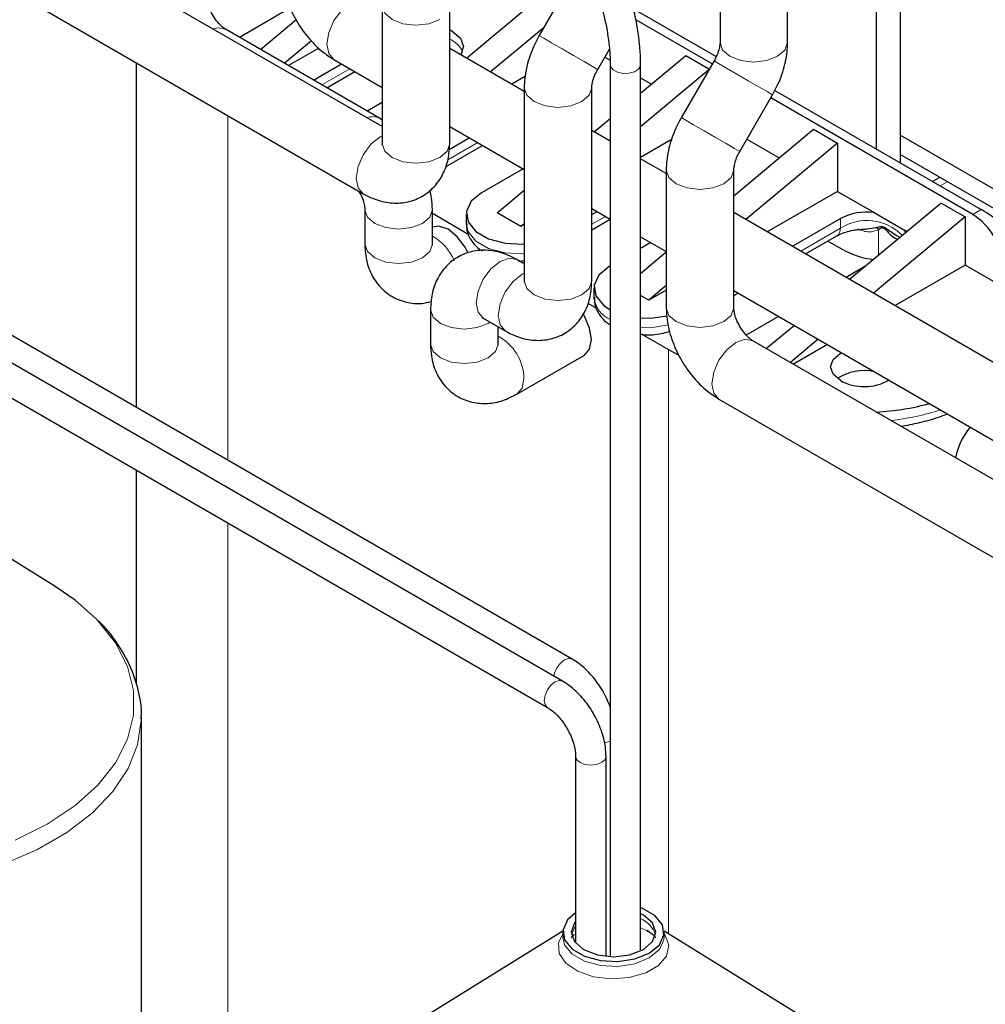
# Model space of a CAD drawing. Header units: millimetres. Extents: x 5 to 418, y 2 to 292.
# Tile 38 of 48: x 346 to 362, y 90 to 106. Entities that reach past the tile are written whole.
import ezdxf

# ---------------------------------------------------------------- set-up
doc = ezdxf.new("R2010")
doc.units = ezdxf.units.MM

msp = doc.modelspace()

# ---------------------------------------------------------------- linework, layer by layer
at = {"color": 7, "linetype": 'Continuous', "lineweight": 25}
for p, q in [((357.3426, 114.2626), (357.3426, 105.5496)), ((358.4092, 105.5496), (358.4092, 114.2626)), ((359.8087, 111.9485), (359.8087, 103.8702)), ((360.1858, 111.7963), (360.1858, 103.6525)), ((354.8563, 95.4683), (331.4747, 108.9662)), ((352.0063, 104.2226), (343.9643, 108.8651)), ((331.2347, 108.5505), (354.6163, 95.0526)), ((343.9643, 107.6334), (351.7073, 103.1635)), ((353.3371, 105.305), (354.7835, 106.5099)), ((355.0044, 106.5541), (354.4873, 105.6584)), ((350.5588, 106.0956), (349.7544, 105.6313)), ((352.0063, 106.1295), (352.0063, 103.9521)), ((353.0729, 103.9521), (353.0729, 106.1295)), ((355.9749, 106.0834), (357.2837, 105.3279)), ((350.0844, 105.4408), (350.6458, 105.9085)), ((357.2211, 105.2116), (356.0135, 105.9087)), ((351.9671, 104.3539), (349.5347, 105.7581)), ((353.7142, 105.0872), (354.5684, 105.7989)), ((350.4615, 105.223), (350.89, 105.58)), ((351.0076, 105.4621), (350.5275, 105.185)), ((354.2501, 104.7779), (353.0729, 105.4575)), ((355.411, 105.125), (355.595, 105.4436)), ((348.1209, 105.2339), (348.1209, 99.792)), ((351.2453, 105.2809), (352.0063, 104.8416)), ((355.5238, 105.3204), (355.6072, 105.2723)), ((356.0889, 104.7518), (356.8011, 105.3452)), ((357.2483, 105.2588), (356.7312, 104.363)), ((356.8011, 105.3452), (357.174, 105.1299)), ((350.9235, 104.9564), (351.3654, 105.2115)), ((351.1336, 104.835), (351.5756, 105.0902)), ((355.6089, 105.2005), (355.6089, 91.1206)), ((356.0889, 91.2096), (356.0889, 105.2005)), ((357.1673, 105.1184), (356.0889, 104.2199)), ((354.2706, 105.0163), (354.0538, 104.8912)), ((356.0889, 104.9942), (356.2607, 104.895)), ((354.2501, 104.8342), (354.2501, 101.7857)), ((355.3168, 101.7857), (355.3168, 104.8342)), ((358.2076, 104.7945), (361.468, 102.9123)), ((352.0063, 104.6018), (351.772, 104.4665)), ((357.6549, 103.8297), (358.1721, 104.7254)), ((361.336, 102.8361), (358.1449, 104.6783)), ((352.0063, 104.3268), (351.9671, 104.3539)), ((355.3547, 104.1402), (355.6089, 104.3519)), ((353.0729, 104.2258), (354.2501, 103.5462)), ((355.6089, 103.9935), (355.3168, 104.1621)), ((357.5607, 103.1324), (358.8187, 104.1804)), ((358.8187, 104.1804), (359.1958, 103.9627)), ((353.0638, 103.8625), (353.3831, 104.0468)), ((356.5857, 104.0233), (356.0889, 103.7365)), ((357.7677, 104.0251), (358.2783, 103.7303)), ((366.974, 100.1692), (360.1858, 104.0879)), ((353.0057, 103.5863), (353.5932, 103.9255)), ((359.1958, 103.9627), (357.7494, 102.7578)), ((359.1958, 103.9627), (359.1958, 103.2006)), ((356.494, 103.4825), (356.0889, 103.7164)), ((366.974, 99.8643), (360.1858, 103.7831)), ((360.1858, 103.7831), (360.1858, 103.6525)), ((354.2316, 103.5569), (353.5767, 103.1789)), ((356.494, 103.5388), (356.494, 101.3613)), ((357.5607, 101.3613), (357.5607, 103.5388)), ((360.8135, 103.4207), (360.7004, 103.3554)), ((353.8218, 102.8632), (354.2501, 103.22)), ((359.1958, 103.2006), (358.0891, 102.5617)), ((359.1958, 103.2006), (359.7746, 102.8665)), ((351.7328, 102.9122), (351.7328, 102.3678)), ((351.7328, 102.9122), (351.733, 102.9056)), ((352.7995, 102.3678), (352.7995, 102.9122)), ((355.3168, 102.9304), (355.6089, 102.7618)), ((360.8363, 103.0157), (359.3899, 101.8107)), ((360.8363, 103.0157), (361.2134, 102.798)), ((352.7995, 102.8545), (353.376, 102.5218)), ((353.3346, 102.8414), (353.3346, 102.689)), ((354.1989, 102.6455), (353.8218, 102.8632)), ((355.3168, 102.8336), (355.4007, 102.882)), ((355.3168, 102.591), (355.6089, 102.7596)), ((366.2978, 97.8229), (357.5607, 102.8667)), ((358.485, 102.3331), (359.243, 102.7707)), ((361.2134, 102.798), (359.767, 101.593)), ((359.7746, 102.8665), (360.2575, 102.5877)), ((361.2134, 102.798), (361.2134, 102.0359)), ((354.2501, 102.6881), (354.1989, 102.6455)), ((354.2501, 102.675), (354.1989, 102.6455)), ((359.6563, 102.6085), (359.8095, 102.6286)), ((360.296, 102.5655), (360.2575, 102.5877)), ((356.0889, 102.4847), (356.494, 102.2508)), ((358.6952, 102.2118), (359.1877, 102.4961)), ((356.2492, 102.3922), (356.0889, 102.2996)), ((359.0476, 102.4153), (359.2712, 102.2861)), ((354.2501, 102.0562), (354.1356, 102.1223)), ((356.0889, 101.9062), (356.494, 102.2438)), ((354.1612, 102.099), (354.2501, 102.109)), ((355.6089, 102.0225), (355.5943, 102.0141)), ((359.6443, 102.0227), (359.3336, 101.8433)), ((361.2134, 102.0359), (360.1067, 101.397)), ((361.8074, 101.693), (361.2134, 102.0359)), ((355.0072, 95.8166), (344.4289, 101.9233)), ((355.3522, 101.6767), (355.3522, 101.5242)), ((356.494, 101.7119), (356.2165, 101.4807)), ((356.2165, 101.4807), (356.0889, 101.5544)), ((356.494, 101.6409), (356.2165, 101.4807)), ((357.5607, 101.6351), (365.7645, 96.8991)), ((357.5607, 101.5569), (357.6284, 101.596)), ((355.2554, 101.4368), (355.3936, 101.357)), ((352.7699, 101.3338), (352.7699, 100.7894)), ((353.6023, 101.1986), (353.9511, 100.9972)), ((358.2668, 101.2274), (357.7562, 100.9327)), ((353.8366, 100.7894), (353.8366, 101.0633)), ((353.8396, 101.0616), (353.8366, 101.0599)), ((358.5166, 101.0832), (358.0777, 100.7176)), ((356.0889, 100.9556), (356.5277, 100.7023)), ((367.3349, 95.3735), (357.8597, 100.8434)), ((358.8938, 100.8655), (358.4549, 100.4999)), ((359.0399, 100.7811), (358.5038, 100.4716)), ((354.1356, 100.0009), (355.201, 100.6159)), ((356.5277, 100.7023), (356.6705, 100.6231)), ((357.3264, 99.9197), (366.8016, 94.4497)), ((348.1209, 98.8023), (348.1209, 95.4256)), ((346.8289, 96.9736), (344.2033, 98.5958)), ((348.2038, 88.7814), (348.2038, 94.8991)), ((355.062, 94.2806), (355.062, 91.3345)), ((355.542, 91.1256), (355.542, 94.2806)), ((354.8608, 91.5203), (352.2351, 89.8981)), ((354.8603, 91.5044), (354.8603, 91.4257)), ((356.2294, 91.5059), (356.1858, 91.5308)), ((359.0855, 89.8981), (356.4598, 91.5203)), ((356.4603, 91.4257), (356.4603, 91.5044))]:
    msp.add_line(p, q, dxfattribs=at)
at = {"color": 7, "linetype": 'Continuous', "lineweight": 18}
for p, q in [((351.4975, 105.1353), (351.0555, 104.8802)), ((349.5697, 104.3975), (349.5697, 98.9556)), ((353.5151, 103.9706), (353.0447, 103.699)), ((360.8176, 103.2878), (360.9307, 103.3531)), ((361.336, 102.8361), (361.468, 102.9123)), ((355.5327, 102.8058), (355.3168, 102.6812)), ((359.243, 102.7707), (359.243, 102.6182)), ((359.243, 102.6182), (358.617, 102.2569)), ((359.8469, 102.1914), (359.8469, 102.5932)), ((353.6804, 101.1161), (353.7114, 101.1356)), ((356.5277, 100.7023), (356.5277, 91.4783)), ((349.5697, 97.9659), (349.5697, 81.4204))]:
    msp.add_line(p, q, dxfattribs=at)
at = {"color": 7, "linetype": 'Continuous', "lineweight": 18, "flags": 128}
for points in [[(351.2453, 105.2809), (351.2453, 105.2809), (351.1635, 105.375), (351.1348, 105.5251), (351.1635, 105.7083), (351.2453, 105.8968), (351.3676, 106.0618), (351.5119, 106.1783)], [(352.0063, 106.132), (352.0063, 106.1295), (352.0469, 106.0117), (352.1625, 105.9118), (352.3355, 105.8451), (352.5396, 105.8216), (352.7437, 105.8451), (352.9167, 105.9118)], [(349.3363, 105.7639), (349.4124, 105.7818), (349.5347, 105.7581)], [(354.4873, 105.6584), (354.4939, 105.6545), (354.5585, 105.6173), (354.6825, 105.5457), (354.8471, 105.4507), (355.0273, 105.3467), (355.1955, 105.2495), (355.3263, 105.174)], [(357.3426, 105.5496), (357.3832, 105.4318), (357.4988, 105.3319), (357.6718, 105.2652), (357.8759, 105.2418), (358.08, 105.2652), (358.253, 105.3319)], [(358.253, 105.3319), (358.3686, 105.4318), (358.4092, 105.5496)], [(357.2483, 105.2588), (357.255, 105.2549), (357.3195, 105.2177), (357.4435, 105.1461), (357.6082, 105.051), (357.7883, 104.947), (357.9566, 104.8499), (358.0873, 104.7744)], [(355.3263, 105.174), (355.3996, 105.1316), (355.411, 105.125)], [(356.0889, 105.2005), (356.0862, 105.1801), (356.0546, 105.1292), (355.9917, 105.0892), (355.9071, 105.0661), (355.8135, 105.0634), (355.7254, 105.0817), (355.656, 105.118), (355.616, 105.1669), (355.6089, 105.2009)], [(354.2502, 104.8366), (354.2501, 104.8342), (354.2907, 104.7163), (354.4064, 104.6164), (354.5794, 104.5497), (354.7835, 104.5263), (354.9876, 104.5497), (355.1606, 104.6164)], [(355.1606, 104.6164), (355.2762, 104.7163), (355.3168, 104.8329)], [(358.0873, 104.7744), (358.1607, 104.732), (358.1721, 104.7254)], [(356.7312, 104.363), (356.7378, 104.3592), (356.8024, 104.3219), (356.9264, 104.2503), (357.091, 104.1553), (357.2712, 104.0513), (357.4394, 103.9541), (357.5702, 103.8786)], [(352.0063, 104.078), (351.9739, 104.0609), (351.8296, 103.9444), (351.7072, 103.7794), (351.6255, 103.5909), (351.5968, 103.4077), (351.6255, 103.2576), (351.7072, 103.1635), (351.7075, 103.1634)], [(352.0063, 103.9521), (352.0469, 103.8343), (352.1625, 103.7344), (352.3355, 103.6676), (352.5396, 103.6442), (352.7437, 103.6676), (352.9167, 103.7344)], [(352.9167, 103.7344), (353.0323, 103.8343), (353.0729, 103.9521)], [(357.5702, 103.8786), (357.6435, 103.8363), (357.6549, 103.8297)], [(356.494, 103.5412), (356.494, 103.5388), (356.5346, 103.421), (356.6502, 103.3211), (356.8233, 103.2543), (357.0274, 103.2309), (357.2315, 103.2543), (357.4045, 103.3211)], [(357.4045, 103.3211), (357.5201, 103.421), (357.5607, 103.5376)], [(351.733, 102.9056), (351.7734, 102.7943), (351.8891, 102.6945), (352.0621, 102.6277), (352.2662, 102.6043), (352.4703, 102.6277), (352.6433, 102.6945)], [(352.6433, 102.6945), (352.7589, 102.7943), (352.7995, 102.9122), (352.7995, 102.9123)], [(353.3346, 102.689), (353.3627, 102.5655), (353.4841, 102.4153), (353.6871, 102.2981), (353.9473, 102.228), (354.2333, 102.2136), (354.2501, 102.2145)], [(351.7328, 102.3678), (351.7734, 102.25), (351.8891, 102.1501), (352.0621, 102.0834), (352.2662, 102.0599), (352.4703, 102.0834), (352.6433, 102.1501)], [(352.6433, 102.1501), (352.7589, 102.25), (352.7995, 102.3678)], [(354.1356, 102.1223), (354.0133, 102.1461), (353.869, 102.0959), (353.7246, 101.9795), (353.6023, 101.8144), (353.5205, 101.626), (353.4918, 101.4427), (353.5205, 101.2927), (353.6023, 101.1986), (353.6023, 101.1986)], [(354.2501, 101.9116), (354.2178, 101.8946), (354.0735, 101.7781), (353.9511, 101.6131), (353.8694, 101.4246), (353.8407, 101.2414), (353.8694, 101.0913), (353.9511, 100.9972), (353.9514, 100.9971)], [(354.2501, 101.7857), (354.2907, 101.6679), (354.4064, 101.568), (354.5794, 101.5013), (354.7835, 101.4779), (354.9876, 101.5013), (355.1606, 101.568)], [(355.1606, 101.568), (355.2762, 101.6679), (355.3168, 101.7857)], [(356.494, 101.3613), (356.5346, 101.2435), (356.6502, 101.1436), (356.8233, 101.0769), (357.0274, 101.0535), (357.2315, 101.0769), (357.4045, 101.1436)], [(357.4045, 101.1436), (357.5201, 101.2435), (357.5607, 101.3613)], [(352.7699, 101.3337), (352.8105, 101.216), (352.9261, 101.1161), (353.0992, 101.0493), (353.3033, 101.0259), (353.5074, 101.0493), (353.6804, 101.1161)], [(356.0889, 101.0499), (356.2509, 101.0488), (356.5275, 101.0915)], [(352.7699, 100.7894), (352.8105, 100.6716), (352.9261, 100.5717), (353.0992, 100.505), (353.3033, 100.4815), (353.5074, 100.505), (353.6804, 100.5717)], [(353.6804, 100.5717), (353.796, 100.6716), (353.8366, 100.7894)], [(357.3264, 99.9197), (357.3264, 99.9197), (357.2446, 100.0138), (357.2159, 100.1638), (357.2446, 100.3471), (357.3264, 100.5355), (357.4487, 100.7006), (357.593, 100.817)], [(357.593, 100.817), (357.7374, 100.8672), (357.8597, 100.8434)], [(354.1357, 100.0009), (354.2174, 100.095), (354.2461, 100.245)], [(346.213, 92.9596), (346.7185, 93.2125), (347.1565, 93.5043), (347.5181, 93.8291), (347.7959, 94.1803), (347.9844, 94.5508), (348.0796, 94.933), (348.0796, 95.3191), (347.9844, 95.7013), (347.7959, 96.0717), (347.5181, 96.423), (347.4892, 96.4531)], [(355.0071, 95.8166), (354.9521, 95.8273), (354.8872, 95.8047), (354.8222, 95.7523), (354.7672, 95.678), (354.7304, 95.5932), (354.7201, 95.5469)], [(354.6154, 95.0531), (354.5796, 95.0949), (354.5666, 95.1624), (354.5796, 95.2449), (354.6163, 95.3297), (354.6714, 95.404), (354.7363, 95.4564), (354.8013, 95.479), (354.8563, 95.4683), (354.8564, 95.4682)], [(346.018, 92.5752), (346.5529, 92.8079), (347.0264, 93.0812), (347.4294, 93.39), (347.7541, 93.7281), (347.994, 94.089), (348.1447, 94.4657), (348.203, 94.8508), (348.2037, 94.8799)], [(355.6089, 94.5237), (355.5447, 94.5009), (355.5149, 94.4951)], [(355.062, 94.2795), (355.0803, 94.2276), (355.1323, 94.1826), (355.2102, 94.1526), (355.302, 94.1421), (355.3939, 94.1526), (355.4717, 94.1826), (355.5238, 94.2276), (355.542, 94.2806), (355.542, 94.2807)], [(355.062, 91.5956), (355.0444, 91.573), (354.9971, 91.465)], [(356.1858, 91.5308), (356.1071, 91.5672), (356.0889, 91.5743)], [(354.8603, 91.4789), (354.7922, 91.337), (354.8041, 91.1708), (354.9088, 91.016), (355.0949, 90.8891), (355.3423, 90.804), (355.6241, 90.7699), (355.9099, 90.7904), (356.1686, 90.8635), (356.3723, 90.981), (356.4988, 91.1304), (356.5344, 91.2954), (356.4753, 91.4581), (356.4603, 91.4789)], [(354.8603, 91.425), (354.8875, 91.3062), (355.005, 91.1609), (355.2014, 91.0474), (355.4532, 90.9797), (355.73, 90.9657), (355.9984, 91.0072), (356.226, 91.0992), (356.3853, 91.2306), (356.4572, 91.3855), (356.4603, 91.4298)]]:
    msp.add_lwpolyline(points, dxfattribs=at)
at = {"color": 7, "linetype": 'Continuous', "lineweight": 25, "flags": 128}
for points in [[(353.0729, 105.7534), (353.1147, 105.7315), (353.2448, 105.6191), (353.2904, 105.4866), (353.2469, 105.357)], [(353.5767, 103.1789), (353.412, 103.0431), (353.3377, 102.883), (353.3627, 102.7179), (353.4841, 102.5677), (353.6871, 102.4505), (353.9473, 102.3804), (354.2333, 102.366), (354.2501, 102.367)], [(353.3641, 102.2231), (353.3154, 102.3203), (353.193, 102.4853), (353.0487, 102.6018), (352.9044, 102.652), (352.7995, 102.637)], [(360.2575, 102.5877), (360.2662, 102.5462), (360.2666, 102.5411)], [(355.5943, 102.0141), (355.4296, 101.8784), (355.3553, 101.7183), (355.3803, 101.5532), (355.5017, 101.4029), (355.6089, 101.331)], [(355.201, 100.6159), (355.201, 100.6159), (355.2827, 100.71), (355.3115, 100.8601), (355.2827, 101.0433), (355.201, 101.2318), (355.181, 101.2648)], [(356.0889, 101.2023), (356.2509, 101.2013), (356.5042, 101.238)], [(359.243, 100.2126), (359.1274, 100.3125), (359.0868, 100.4303), (359.1274, 100.5481), (359.243, 100.648), (359.257, 100.6558)], [(347.4892, 96.4531), (347.1565, 96.7478), (346.8289, 96.9736)], [(355.062, 91.811), (354.9352, 91.6995), (354.8633, 91.5446), (354.8875, 91.3848), (355.005, 91.2395), (355.2014, 91.126), (355.4532, 91.0583), (355.73, 91.0443), (355.9984, 91.0858), (356.226, 91.1778), (356.3853, 91.3092), (356.4572, 91.4641), (356.433, 91.6239), (356.3156, 91.7692), (356.1192, 91.8827), (356.0889, 91.8943)], [(355.062, 91.6742), (355.0444, 91.6516), (354.9936, 91.5044), (355.0444, 91.3571), (355.1889, 91.2322), (355.4052, 91.1488), (355.6603, 91.1195), (355.9154, 91.1488), (356.1317, 91.2322), (356.2762, 91.3571), (356.327, 91.5044), (356.2762, 91.6516), (356.1317, 91.7765), (356.0889, 91.7992)]]:
    msp.add_lwpolyline(points, dxfattribs=at)
at = {"color": 7, "linetype": 'Continuous', "lineweight": 18}
for centre, radius, start, end in [((352.9216, 105.2369), 0.3944, 26.1024, 67.43569), ((351.862, 104.1548), 0.2251, 62.14596, 114.47509), ((359.6627, 101.9583), 0.7821, 44.28714, 122.45827), ((359.1123, 102.6038), 0.1315, 305.01333, 6.29885), ((359.768, 102.5471), 0.0914, 30.29554, 62.997), ((352.4336, 101.8224), 0.7646, 21.94526, 61.40816), ((355.7798, 101.5737), 0.4305, 186.59295, 246.60321), ((353.4655, 100.2284), 0.7807, 1.22145, 61.62117), ((359.585, 103.6703), 4.1118, 276.37401, 287.56326), ((355.9336, 91.3425), 0.4086, 17.4457, 67.67585)]:
    msp.add_arc(centre, radius, start, end, dxfattribs=at)
at = {"color": 7, "linetype": 'Continuous', "lineweight": 25}
for centre, radius, start, end in [((359.6625, 101.9661), 0.9074, 82.9033, 117.53955), ((360.7839, 101.973), 1.0245, 2.60548, 57.39452), ((359.9499, 103.5234), 1.4112, 241.25583, 262.52348), ((359.6151, 99.6083), 0.7635, 77.51503, 123.47759), ((359.6195, 100.9134), 0.7956, 241.75241, 299.45739), ((359.5608, 103.9562), 4.2475, 273.39576, 284.87355), ((362.1477, 98.7695), 1.1103, 140.2337, 168.25279)]:
    msp.add_arc(centre, radius, start, end, dxfattribs=at)
msp.add_ellipse((361.7744, 102.5448), major_axis=(0.5567, -0.4466), ratio=0.1763827, start_param=0.9183013, end_param=2.2877397, dxfattribs=at)
for points, knots in [([(350.4129, 106.7226), (350.4155, 106.6608), (350.4225, 106.4961), (350.4915, 106.2228), (350.6281, 105.9164), (350.8203, 105.6355), (351.0307, 105.4195), (351.1829, 105.3212), (351.2453, 105.2809)], [0, 0, 0, 0, 0.1116005, 0.297713, 0.4848426, 0.6734015, 0.8662069, 1, 1, 1, 1]), ([(356.0889, 105.2005), (356.0882, 105.242), (356.0865, 105.3643), (356.0668, 105.5929), (356.0252, 105.8706), (355.9676, 106.1306), (355.9155, 106.2997), (355.8826, 106.3791), (355.8751, 106.3971)], [0, 0, 0, 0, 0.1075256, 0.316277, 0.5221026, 0.7283013, 0.9382141, 1, 1, 1, 1]), ([(349.5347, 105.7581), (349.5238, 105.7649), (349.4994, 105.7802), (349.4409, 105.8322), (349.3733, 105.9129), (349.3086, 106.0177), (349.2626, 106.1254), (349.2383, 106.2214), (349.2366, 106.2577), (349.2357, 106.276)], [0, 0, 0, 0, 0.1079011, 0.2413795, 0.3879425, 0.5476112, 0.7133713, 0.855684, 1, 1, 1, 1]), ([(355.4346, 106.2064), (355.4432, 106.1852), (355.4663, 106.1279), (355.5097, 105.9804), (355.5555, 105.7676), (355.591, 105.5266), (355.6071, 105.3308), (355.6084, 105.2325), (355.6089, 105.2005)], [0, 0, 0, 0, 0.1054129, 0.2851274, 0.4842895, 0.6911058, 0.8995023, 1, 1, 1, 1]), ([(354.4873, 105.6584), (354.4578, 105.6036), (354.3744, 105.4489), (354.2836, 105.1813), (354.2513, 104.9592), (354.2503, 104.8464), (354.2501, 104.8342)], [0, 0, 0, 0, 0.20899, 0.5900886, 0.9554918, 1, 1, 1, 1]), ([(357.3426, 105.5496), (357.3421, 105.5368), (357.3411, 105.508), (357.3252, 105.4314), (357.2934, 105.3426), (357.262, 105.2842), (357.2483, 105.2588)], [0, 0, 0, 0, 0.2155386, 0.4821921, 0.7749899, 1, 1, 1, 1]), ([(358.1721, 104.7254), (358.2016, 104.7802), (358.285, 104.9349), (358.3758, 105.2025), (358.4081, 105.4246), (358.4091, 105.5374), (358.4092, 105.5496)], [0, 0, 0, 0, 0.20899, 0.5900886, 0.9554918, 1, 1, 1, 1]), ([(355.3168, 104.8342), (355.3173, 104.847), (355.3183, 104.8758), (355.3342, 104.9524), (355.366, 105.0412), (355.3974, 105.0996), (355.411, 105.125)], [0, 0, 0, 0, 0.2155386, 0.4821921, 0.7749899, 1, 1, 1, 1]), ([(356.7312, 104.363), (356.7016, 104.3082), (356.6183, 104.1536), (356.5275, 103.886), (356.4952, 103.6638), (356.4941, 103.551), (356.494, 103.5388)], [0, 0, 0, 0, 0.20899, 0.5900886, 0.9554918, 1, 1, 1, 1]), ([(351.7073, 103.1635), (351.7637, 103.1342), (351.9006, 103.063), (352.1316, 103.0084), (352.3885, 103.0173), (352.6311, 103.1029), (352.8341, 103.2602), (352.977, 103.4707), (353.0591, 103.7042), (353.0683, 103.8702), (353.0729, 103.9521)], [0, 0, 0, 0, 0.0961384, 0.2329399, 0.3618975, 0.4881465, 0.6221094, 0.748948, 0.8760894, 1, 1, 1, 1]), ([(352.0063, 103.9521), (352.0053, 103.9417), (352.0041, 103.9283), (352.0056, 103.9333), (352.0059, 103.9344)], [0, 0, 0, 0, 0.7728192, 1, 1, 1, 1]), ([(357.5607, 103.5388), (357.5612, 103.5516), (357.5622, 103.5804), (357.5781, 103.657), (357.6098, 103.7458), (357.6413, 103.8043), (357.6549, 103.8297)], [0, 0, 0, 0, 0.2155386, 0.4821921, 0.7749899, 1, 1, 1, 1]), ([(351.6352, 103.2051), (351.6423, 103.1939), (351.6723, 103.147), (351.7054, 103.0624), (351.7303, 102.9668), (351.732, 102.9305), (351.7328, 102.9122)], [0, 0, 0, 0, 0.1035265, 0.432004, 0.7140171, 1, 1, 1, 1]), ([(352.7995, 102.9122), (352.7985, 102.9739), (352.7968, 103.0756), (352.7687, 103.1784), (352.7576, 103.2188)], [0, 0, 0, 0, 0.6073064, 1, 1, 1, 1]), ([(353.3438, 102.6935), (353.3416, 102.664), (353.3347, 102.5718), (353.4063, 102.4276), (353.4984, 102.3153), (353.5717, 102.2716), (353.5888, 102.2614)], [0, 0, 0, 0, 0.1690627, 0.5295416, 0.89049, 1, 1, 1, 1]), ([(359.1919, 102.4954), (359.2041, 102.5032), (359.24, 102.5264), (359.3286, 102.5589), (359.4719, 102.5968), (359.5911, 102.603), (359.6672, 102.607)], [0, 0, 0, 0, 0.1214667, 0.3587359, 0.5907496, 1, 1, 1, 1]), ([(359.8095, 102.6286), (359.8263, 102.6337), (359.8512, 102.6412), (359.8894, 102.6458), (359.9184, 102.6418), (359.9713, 102.6183), (360.0356, 102.5628), (360.0966, 102.5277), (360.1262, 102.5107)], [0, 0, 0, 0, 0.186101, 0.2742431, 0.3617623, 0.4294245, 0.7225673, 1, 1, 1, 1]), ([(359.8469, 102.5932), (359.8505, 102.5963), (359.8551, 102.6002), (359.8605, 102.6046), (359.8676, 102.6105), (359.8801, 102.6191), (359.8962, 102.6275), (359.91, 102.628), (359.9175, 102.6266), (359.925, 102.6237), (359.9375, 102.6164), (359.9557, 102.5997), (359.9833, 102.5691), (360.0316, 102.5168), (360.088, 102.4646), (360.136, 102.4495), (360.151, 102.4448)], [0, 0, 0, 0, 0.050568, 0.0651883, 0.0726989, 0.1452434, 0.2176003, 0.2361029, 0.2537703, 0.2716343, 0.2906946, 0.349427, 0.4353799, 0.5799816, 0.8682624, 1, 1, 1, 1]), ([(360.1237, 102.5066), (360.1445, 102.4965), (360.1697, 102.4842), (360.1834, 102.4722), (360.1858, 102.4702)], [0, 0, 0, 0, 0.82698245, 1, 1, 1, 1]), ([(351.7328, 102.3678), (351.7357, 102.3042), (351.7425, 102.1501), (351.8106, 101.9227), (351.9467, 101.7048), (352.1423, 101.5368), (352.3795, 101.4421), (352.603, 101.4185), (352.7331, 101.4494), (352.7829, 101.4613)], [0, 0, 0, 0, 0.1161662, 0.2814828, 0.4373164, 0.5898738, 0.7517595, 0.9050318, 1, 1, 1, 1]), ([(354.1356, 102.1223), (354.0791, 102.1517), (353.9423, 102.2228), (353.7113, 102.2775), (353.4544, 102.2686), (353.2117, 102.183), (353.0088, 102.0257), (352.8658, 101.8152), (352.7838, 101.5816), (352.7745, 101.4157), (352.7699, 101.3338)], [0, 0, 0, 0, 0.0961384, 0.2329399, 0.3618975, 0.4881465, 0.6221094, 0.748948, 0.8760894, 1, 1, 1, 1]), ([(352.8006, 102.3474), (352.8007, 102.3472), (352.8031, 102.3409), (352.8013, 102.3546), (352.7995, 102.3678)], [0, 0, 0, 0, 0.0392998, 1, 1, 1, 1]), ([(353.9511, 100.9972), (354.0076, 100.9678), (354.1445, 100.8967), (354.3755, 100.842), (354.6324, 100.8509), (354.875, 100.9365), (355.078, 101.0938), (355.2209, 101.3044), (355.303, 101.5379), (355.3122, 101.7038), (355.3168, 101.7857)], [0, 0, 0, 0, 0.0961384, 0.2329399, 0.3618975, 0.4881465, 0.6221094, 0.748948, 0.8760894, 1, 1, 1, 1]), ([(354.2501, 101.7857), (354.2492, 101.7753), (354.248, 101.7619), (354.2495, 101.7669), (354.2498, 101.7681)], [0, 0, 0, 0, 0.77281919, 1, 1, 1, 1]), ([(355.3614, 101.5287), (355.3592, 101.4993), (355.3523, 101.4071), (355.4239, 101.2629), (355.5167, 101.1499), (355.5909, 101.1058), (355.6089, 101.0951)], [0, 0, 0, 0, 0.1681584, 0.5267093, 0.8857271, 1, 1, 1, 1]), ([(356.494, 101.3613), (356.4966, 101.2996), (356.5036, 101.1349), (356.5726, 100.8616), (356.7093, 100.5552), (356.9014, 100.2743), (357.1119, 100.0583), (357.2641, 99.96), (357.3264, 99.9197)], [0, 0, 0, 0, 0.1116005, 0.297713, 0.4848426, 0.6734015, 0.8662069, 1, 1, 1, 1]), ([(357.8597, 100.8434), (357.8488, 100.8503), (357.8244, 100.8655), (357.7659, 100.9175), (357.6983, 100.9983), (357.6336, 101.103), (357.5876, 101.2108), (357.5633, 101.3068), (357.5616, 101.3431), (357.5607, 101.3613)], [0, 0, 0, 0, 0.1079011, 0.2413795, 0.3879425, 0.5476112, 0.7133713, 0.855684, 1, 1, 1, 1]), ([(353.5841, 101.2078), (353.5839, 101.2078), (353.5772, 101.2089), (353.59, 101.2036), (353.6023, 101.1986)], [0, 0, 0, 0, 0.0383239, 1, 1, 1, 1]), ([(356.1165, 100.9397), (356.1373, 100.9375), (356.2483, 100.926), (356.3956, 100.9523), (356.5176, 100.9797), (356.549, 100.9936), (356.5505, 100.9942)], [0, 0, 0, 0, 0.14055695, 0.75185583, 0.9884835, 1, 1, 1, 1]), ([(352.7699, 100.7894), (352.7727, 100.7258), (352.7796, 100.5718), (352.8477, 100.3444), (352.9838, 100.1263), (353.1793, 99.9589), (353.417, 99.8618), (353.6708, 99.8433), (353.914, 99.8889), (354.0624, 99.9639), (354.1356, 100.0009)], [0, 0, 0, 0, 0.0961339, 0.2329423, 0.3619031, 0.4881527, 0.6221219, 0.748963, 0.8761017, 1, 1, 1, 1]), ([(353.8377, 100.7691), (353.8378, 100.7688), (353.8402, 100.7625), (353.8384, 100.7762), (353.8366, 100.7894)], [0, 0, 0, 0, 0.0392998, 1, 1, 1, 1]), ([(360.1858, 99.4923), (360.1879, 99.4926), (360.2939, 99.5066), (360.4992, 99.5511), (360.7485, 99.6158), (360.886, 99.6704), (360.9321, 99.6888)], [0, 0, 0, 0, 0.0078661, 0.3983458, 0.7981192, 1, 1, 1, 1]), ([(348.1982, 94.8765), (348.2002, 94.896), (348.2155, 95.0474), (348.1621, 95.3315), (348.0378, 95.7166), (347.819, 96.0803), (347.6453, 96.3167), (347.527, 96.4215), (347.5264, 96.4221)], [0, 0, 0, 0, 0.0353189, 0.2738285, 0.5118223, 0.7526703, 0.9987383, 1, 1, 1, 1]), ([(355.6089, 95.0615), (355.5724, 95.1476), (355.4978, 95.3244), (355.3226, 95.5625), (355.1525, 95.7255), (355.0421, 95.7947), (355.0072, 95.8166)], [0, 0, 0, 0, 0.2771966, 0.5685891, 0.8636672, 1, 1, 1, 1]), ([(355.542, 94.2806), (355.54, 94.3291), (355.5341, 94.4657), (355.4729, 94.7017), (355.347, 94.9718), (355.1725, 95.2143), (355.0016, 95.3771), (354.8912, 95.4464), (354.8563, 95.4683)], [0, 0, 0, 0, 0.1093515, 0.3083241, 0.5067504, 0.7056001, 0.9069649, 1, 1, 1, 1]), ([(354.6163, 95.0526), (354.6388, 95.0383), (354.7019, 94.9983), (354.8162, 94.888), (354.9367, 94.7175), (355.0252, 94.5221), (355.0592, 94.3705), (355.0614, 94.2998), (355.062, 94.2806)], [0, 0, 0, 0, 0.1059272, 0.2978731, 0.5025215, 0.7136218, 0.9223471, 1, 1, 1, 1]), ([(354.9944, 91.422), (354.9941, 91.4204), (354.9934, 91.4155), (355.0049, 91.4447), (355.0416, 91.4698), (355.0454, 91.4724)], [0, 0, 0, 0, 0.3005513, 0.9281365, 1, 1, 1, 1]), ([(356.1896, 91.525), (356.1996, 91.5208), (356.2637, 91.4938), (356.3157, 91.4392), (356.3287, 91.4109), (356.3282, 91.4161), (356.3282, 91.4164)], [0, 0, 0, 0, 0.0822575, 0.5260632, 0.9742916, 1, 1, 1, 1])]:
    msp.add_open_spline(points, degree=3, knots=knots, dxfattribs=at)
at = {"color": 7, "linetype": 'Continuous', "lineweight": 18}
msp.add_open_spline([(359.5166, 102.6106), (359.5463, 102.5973), (359.6075, 102.57), (359.7246, 102.5529), (359.7983, 102.5772), (359.8469, 102.5932)], degree=3, knots=[0, 0, 0, 0, 0.2436055, 0.5016105, 1, 1, 1, 1], dxfattribs=at)

doc.saveas('drawing.dxf')
